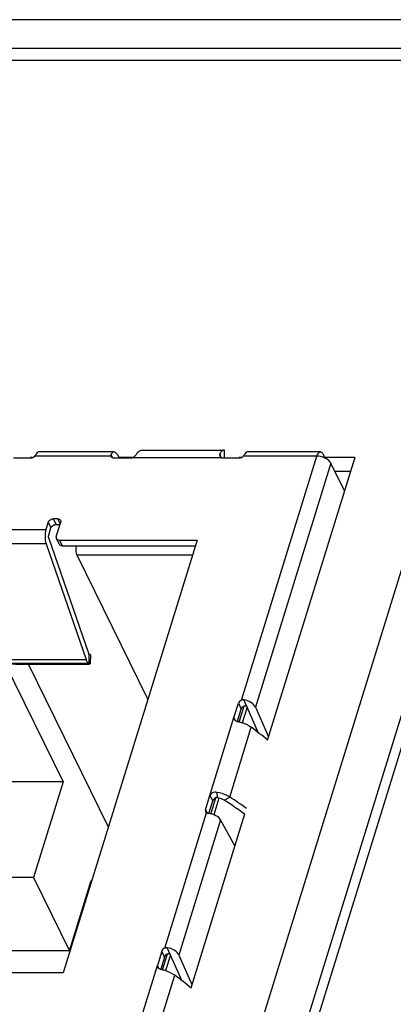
# Model space of a CAD drawing. Header units: millimetres. Extents: x 0 to 594, y 1 to 420.
# Tile 49 of 214: x 267.43 to 269.9, y 99.93 to 106.45. Entities that reach past the tile are written whole.
import ezdxf

# ---------------------------------------------------------------- set-up
doc = ezdxf.new("R2010")
doc.units = ezdxf.units.MM
doc.header["$LTSCALE"] = 32.67
for name, color, linetype in [('61757N-0_DXF_CONTINUOUS_LINE', 7, 'CONTINUOUS'), ('61852N-2_DXF_CONTINUOUS_LINE', 7, 'CONTINUOUS'), ('7499021125_DXF_CONTINUOUS_LINE', 7, 'CONTINUOUS')]:
    doc.layers.add(name, color=color, linetype=linetype)

msp = doc.modelspace()

# ---------------------------------------------------------------- linework, layer by layer
at = {"layer": '61757N-0_DXF_CONTINUOUS_LINE', "color": 7, "linetype": 'Continuous'}
for p, q in [((266.086, 106.2624), (271.0597, 106.2624)), ((267.5088, 103.5509), (267.4965, 103.5509)), ((268.172, 103.5509), (268.0818, 103.5509)), ((268.8904, 103.5509), (268.8781, 103.5509)), ((269.6435, 103.5509), (269.0643, 101.6768)), ((269.6435, 103.5509), (269.4445, 103.5509)), ((268.9132, 101.1878), (268.5571, 100.0354))]:
    msp.add_line(p, q, dxfattribs=at)
at = {"layer": '61757N-0_DXF_CONTINUOUS_LINE', "color": 9, "linetype": 'Continuous'}
for p, q in [((266.0219, 106.1829), (270.9956, 106.1829)), ((267.7504, 95.6815), (270.9956, 106.1829)), ((268.0483, 95.6815), (271.2531, 106.0524))]:
    msp.add_line(p, q, dxfattribs=at)
at = {"layer": '61757N-0_DXF_CONTINUOUS_LINE', "color": 3, "linetype": 'Continuous'}
msp.add_line((269.6147, 103.4577), (269.5124, 103.4577), dxfattribs=at)
at = {"layer": '61852N-2_DXF_CONTINUOUS_LINE', "color": 7, "linetype": 'Continuous'}
for p, q in [((271.4427, 106.4511), (265.7782, 106.4511)), ((268.1146, 95.6815), (271.4427, 106.4511))]:
    msp.add_line(p, q, dxfattribs=at)
at = {"layer": '7499021125_DXF_CONTINUOUS_LINE', "color": 7, "linetype": 'Continuous'}
for p, q in [((268.0494, 103.5886), (267.5494, 103.5886)), ((268.0697, 103.5724), (268.0832, 103.5485)), ((268.2323, 103.5996), (268.7773, 103.5996)), ((268.7818, 103.599), (268.7773, 103.5996)), ((269.4158, 103.5886), (268.931, 103.5886)), ((269.434, 103.5724), (269.4462, 103.5474)), ((267.3847, 103.5485), (267.4965, 103.5485)), ((268.0299, 103.558), (268.0289, 103.5602)), ((268.0492, 103.5485), (268.161, 103.5485)), ((268.7663, 103.5485), (268.8781, 103.5485)), ((269.5751, 103.3298), (269.4849, 103.5136)), ((267.6134, 103.122), (267.5989, 103.075)), ((267.676, 103.1455), (267.6483, 103.1455)), ((267.6666, 103.1082), (267.6921, 103.1082)), ((267.6673, 103.028), (267.6963, 103.122)), ((267.6172, 103.0377), (267.6317, 103.0847)), ((267.5999, 102.9786), (267.8645, 102.2126)), ((267.8819, 102.2524), (267.6174, 103.0184)), ((267.6863, 102.9775), (267.668, 103.0148)), ((267.6876, 103.0045), (268.5995, 103.0045)), ((268.5995, 103.0045), (267.7135, 100.1375)), ((267.7059, 102.9672), (268.588, 102.9672)), ((268.2736, 101.95), (267.8055, 102.904)), ((267.8827, 102.2506), (267.8819, 102.2524)), ((267.8837, 102.249), (267.8827, 102.2506)), ((267.893, 102.2453), (267.8916, 102.1854)), ((267.3272, 102.1895), (267.7132, 101.4028)), ((267.4498, 102.1821), (267.8366, 102.1821)), ((268.0121, 101.1038), (267.483, 102.1821)), ((268.8439, 101.8284), (268.8733, 101.9235)), ((268.8662, 101.804), (268.8909, 101.8838)), ((269.0069, 101.7244), (268.9302, 101.8974)), ((268.9855, 101.8974), (269.0721, 101.702)), ((267.7132, 101.4028), (267.3402, 101.4028)), ((267.7132, 101.4028), (267.5171, 100.7683)), ((268.6555, 101.2185), (268.6849, 101.3136)), ((268.7356, 101.2971), (268.7319, 101.2985)), ((268.6776, 101.1936), (268.7032, 101.2763)), ((268.663, 101.1981), (268.6669, 101.1963)), ((268.8487, 100.9791), (268.7549, 101.1513)), ((267.5171, 100.7683), (267.1441, 100.7683)), ((267.5171, 100.7683), (267.7551, 100.2834)), ((267.7551, 100.2834), (267.8992, 100.7499)), ((267.8992, 100.7499), (267.9028, 100.7499)), ((267.7551, 100.2834), (266.9261, 100.2834)), ((268.3661, 100.282), (268.3367, 100.1869)), ((268.3837, 100.2423), (268.359, 100.1625)), ((268.4997, 100.0829), (268.423, 100.256)), ((268.4782, 100.256), (268.5649, 100.0605)), ((267.7135, 100.1375), (266.8017, 100.1375))]:
    msp.add_line(p, q, dxfattribs=at)
at = {"layer": '7499021125_DXF_CONTINUOUS_LINE', "color": 9, "linetype": 'Continuous'}
for p, q in [((268.0414, 103.5497), (268.0293, 103.5711)), ((268.7502, 103.5761), (268.7569, 103.5509)), ((268.78, 103.5485), (268.7818, 103.599)), ((268.0289, 103.5602), (267.5241, 103.5602)), ((268.7663, 103.5485), (268.161, 103.5485)), ((268.8934, 101.9438), (269.393, 103.5602)), ((269.393, 103.5602), (268.9057, 103.5602)), ((269.4849, 103.5136), (268.9855, 101.8974)), ((267.6134, 103.122), (267.6317, 103.0847)), ((267.6666, 103.1082), (267.6483, 103.1455)), ((267.676, 103.1455), (267.6929, 103.1109)), ((267.0463, 103.075), (267.5989, 103.075)), ((267.5999, 102.9786), (267.0473, 102.9786)), ((267.6876, 103.0045), (267.7059, 102.9672)), ((268.5684, 102.904), (267.8055, 102.904)), ((267.3118, 102.2126), (267.8645, 102.2126)), ((267.8846, 102.1875), (267.886, 102.2474)), ((267.8846, 102.1875), (267.3319, 102.1875)), ((268.9302, 101.8974), (268.9087, 101.946)), ((268.8733, 101.9235), (268.8909, 101.8838)), ((268.8788, 101.8001), (268.911, 101.9042)), ((268.9302, 101.8974), (268.8983, 101.7941)), ((268.6849, 101.3136), (268.8439, 101.8284)), ((268.8529, 101.8102), (268.8439, 101.8284)), ((268.8157, 101.3015), (268.9587, 101.7643)), ((268.6849, 101.3136), (268.7032, 101.2763)), ((268.6903, 101.1898), (268.7237, 101.2981)), ((268.7439, 101.2946), (268.71, 101.185)), ((268.7309, 101.3333), (268.7319, 101.2985)), ((268.7794, 101.2811), (268.8157, 101.3015)), ((268.6677, 101.1961), (268.6555, 101.2185)), ((268.3862, 100.3024), (268.663, 101.1981)), ((268.7549, 101.1513), (268.4782, 100.256)), ((268.423, 100.256), (268.4014, 100.3045)), ((268.3837, 100.2423), (268.3661, 100.282)), ((268.3716, 100.1586), (268.4038, 100.2627)), ((268.423, 100.256), (268.391, 100.1526)), ((268.1776, 99.6721), (268.3367, 100.1869)), ((268.3456, 100.1687), (268.3367, 100.1869)), ((268.3085, 99.66), (268.4515, 100.1228))]:
    msp.add_line(p, q, dxfattribs=at)
at = {"layer": '7499021125_DXF_CONTINUOUS_LINE', "color": 7, "linetype": 'Continuous'}
for centre, radius, start, end in [((268.8897, 101.8752), 0.0753, 247.12554, 251.68521), ((267.5554, 99.8815), 2.3482, 49.91696, 53.29943), ((267.5919, 99.3839), 2.2382, 53.74398, 57.95718), ((267.5645, 99.3105), 2.3515, 54.56683, 57.85165), ((268.3824, 100.2337), 0.0753, 247.12554, 251.68521), ((267.0481, 98.2401), 2.3482, 49.91696, 53.29943)]:
    msp.add_arc(centre, radius, start, end, dxfattribs=at)
for centre, major_axis, ratio, start_param, end_param in [((267.5472, 103.5136), (0.0025, 0.075), 0.353013, 0.011777, 0.710187), ((268.0515, 103.5136), (-0.0026, 0.075), 0.425068, 5.597535, 6.966973), ((268.9288, 103.5136), (0.0025, 0.075), 0.353013, 0.011777, 0.710187), ((267.5038, 103.572), (0.027, 0.0132), 0.721159, -2.166243, -1.119045), ((268.0565, 103.572), (0.027, 0.0132), 0.721159, -3.097299, -2.166243), ((268.8854, 103.572), (0.027, 0.0132), 0.721159, -2.166243, -1.119045), ((268.901, 101.9235), (0.0269, 0.0133), 0.721821, 1.495266, 2.542464), ((268.9164, 101.8974), (0.071, -0.0244), 0.608249, 0.513734, 1.883173), ((268.9185, 101.8838), (0.0269, 0.0133), 0.721821, 1.495266, 2.542464), ((268.6831, 101.2185), (0.0269, 0.0133), 0.721821, 2.542464, 3.589662), ((268.6858, 101.1513), (0.0723, -0.0202), 0.536181, 0.480278, 1.849716), ((268.4091, 100.256), (0.071, -0.0244), 0.608249, 0.513734, 1.883173), ((268.3937, 100.282), (0.0269, 0.0133), 0.721821, 1.495266, 2.542464), ((268.4113, 100.2423), (0.0269, 0.0133), 0.721821, 1.495266, 2.542464)]:
    msp.add_ellipse(centre, major_axis=major_axis, ratio=ratio, start_param=start_param, end_param=end_param, dxfattribs=at)
for points, knots in [([(267.5241, 103.5602), (267.525, 103.5611), (267.528, 103.5644), (267.5305, 103.5681), (267.5318, 103.5711)], [0, 0, 0, 0, 0.276609, 1, 1, 1, 1]), ([(268.161, 103.5485), (268.1699, 103.5485), (268.1855, 103.5575), (268.1962, 103.5697), (268.2002, 103.5761)], [0, 0, 0, 0, 0.542653, 1, 1, 1, 1]), ([(268.2002, 103.5761), (268.2024, 103.5796), (268.21, 103.5905), (268.223, 103.5996), (268.2323, 103.5996)], [0, 0, 0, 0, 0.308342, 1, 1, 1, 1]), ([(268.7707, 103.5983), (268.7687, 103.5975), (268.7598, 103.5924), (268.754, 103.5833), (268.7502, 103.5761)], [0, 0, 0, 0, 0.203662, 1, 1, 1, 1]), ([(268.9057, 103.5602), (268.9066, 103.5611), (268.9095, 103.5644), (268.9121, 103.5681), (268.9134, 103.5711)], [0, 0, 0, 0, 0.276609, 1, 1, 1, 1]), ([(269.393, 103.5602), (269.3942, 103.5643), (269.3982, 103.5754), (269.4076, 103.5886), (269.4158, 103.5886)], [0, 0, 0, 0, 0.341742, 1, 1, 1, 1]), ([(269.4158, 103.5886), (269.4175, 103.5886), (269.4259, 103.5866), (269.431, 103.5784), (269.434, 103.5724)], [0, 0, 0, 0, 0.198174, 1, 1, 1, 1]), ([(268.7492, 103.5596), (268.7504, 103.5566), (268.755, 103.5506), (268.7624, 103.5485), (268.7663, 103.5485)], [0, 0, 0, 0, 0.454759, 1, 1, 1, 1]), ([(269.4464, 103.5476), (269.4338, 103.5537), (269.4158, 103.559), (269.3974, 103.5602), (269.393, 103.5602)], [0, 0, 0, 0, 0.758292, 1, 1, 1, 1]), ([(269.4849, 103.5136), (269.4833, 103.517), (269.4736, 103.5315), (269.4586, 103.5417), (269.4464, 103.5476)], [0, 0, 0, 0, 0.216285, 1, 1, 1, 1]), ([(267.6134, 103.122), (267.6144, 103.1252), (267.6217, 103.1381), (267.6372, 103.1455), (267.6483, 103.1455)], [0, 0, 0, 0, 0.234829, 1, 1, 1, 1]), ([(267.6317, 103.0847), (267.6327, 103.0879), (267.64, 103.1008), (267.6555, 103.1082), (267.6666, 103.1082)], [0, 0, 0, 0, 0.234829, 1, 1, 1, 1]), ([(267.676, 103.1455), (267.6781, 103.1455), (267.6856, 103.1448), (267.6932, 103.1401), (267.6956, 103.1352)], [0, 0, 0, 0, 0.283683, 1, 1, 1, 1]), ([(267.5989, 103.075), (267.5941, 103.0593), (267.5908, 103.0266), (267.5947, 102.9938), (267.5999, 102.9786)], [0, 0, 0, 0, 0.504143, 1, 1, 1, 1]), ([(267.6174, 103.0184), (267.6169, 103.0198), (267.6155, 103.0262), (267.6157, 103.0329), (267.6172, 103.0377)], [0, 0, 0, 0, 0.23468, 1, 1, 1, 1]), ([(267.668, 103.0148), (267.6687, 103.0132), (267.6733, 103.0069), (267.6818, 103.0045), (267.6876, 103.0045)], [0, 0, 0, 0, 0.230807, 1, 1, 1, 1]), ([(267.6863, 102.9775), (267.687, 102.9759), (267.6916, 102.9696), (267.7001, 102.9672), (267.7059, 102.9672)], [0, 0, 0, 0, 0.230807, 1, 1, 1, 1]), ([(267.8055, 102.904), (267.801, 102.9132), (267.7977, 102.935), (267.7994, 102.9566), (267.8027, 102.9672)], [0, 0, 0, 0, 0.480349, 1, 1, 1, 1]), ([(267.8681, 102.2036), (267.8692, 102.2014), (267.8729, 102.1947), (267.8793, 102.1883), (267.8846, 102.1875)], [0, 0, 0, 0, 0.316092, 1, 1, 1, 1]), ([(267.893, 102.2453), (267.893, 102.246), (267.8896, 102.2466), (267.8877, 102.2471), (267.886, 102.2474)], [0, 0, 0, 0, 0.276965, 1, 1, 1, 1]), ([(267.3319, 102.1875), (267.3481, 102.185), (267.3875, 102.1833), (267.4268, 102.1821), (267.4498, 102.1821)], [0, 0, 0, 0, 0.416512, 1, 1, 1, 1]), ([(267.8366, 102.1821), (267.8441, 102.1821), (267.8574, 102.1822), (267.873, 102.1827), (267.8825, 102.1834), (267.8874, 102.1839), (267.8899, 102.1844), (267.8916, 102.185), (267.8916, 102.1854)], [0, 0, 0, 0, 0.405264, 0.722579, 0.839445, 0.925238, 0.978411, 1, 1, 1, 1]), ([(267.8916, 102.1854), (267.8916, 102.1861), (267.8882, 102.1867), (267.8863, 102.1872), (267.8846, 102.1875)], [0, 0, 0, 0, 0.276965, 1, 1, 1, 1]), ([(268.9302, 101.8974), (268.9288, 101.9005), (268.9227, 101.9058), (268.9146, 101.9057), (268.911, 101.9042)], [0, 0, 0, 0, 0.465215, 1, 1, 1, 1]), ([(268.8754, 101.8011), (268.883, 101.7995), (268.9124, 101.7914), (268.9404, 101.7777), (268.9587, 101.7643)], [0, 0, 0, 0, 0.253632, 1, 1, 1, 1]), ([(268.7309, 101.3333), (268.7263, 101.334), (268.7095, 101.3348), (268.6886, 101.3257), (268.6849, 101.3136)], [0, 0, 0, 0, 0.264738, 1, 1, 1, 1]), ([(268.7237, 101.2981), (268.7211, 101.2971), (268.7121, 101.2923), (268.7054, 101.2834), (268.7032, 101.2763)], [0, 0, 0, 0, 0.270896, 1, 1, 1, 1]), ([(268.8157, 101.3015), (268.8096, 101.3055), (268.7831, 101.3203), (268.7536, 101.3296), (268.7309, 101.3333)], [0, 0, 0, 0, 0.240387, 1, 1, 1, 1]), ([(268.7794, 101.2811), (268.7762, 101.2831), (268.7625, 101.2905), (268.7473, 101.2952), (268.7356, 101.2971)], [0, 0, 0, 0, 0.23936, 1, 1, 1, 1]), ([(268.423, 100.256), (268.4216, 100.2591), (268.4155, 100.2644), (268.4074, 100.2643), (268.4038, 100.2627)], [0, 0, 0, 0, 0.465216, 1, 1, 1, 1]), ([(268.3682, 100.1597), (268.3757, 100.158), (268.4051, 100.1499), (268.4331, 100.1362), (268.4515, 100.1228)], [0, 0, 0, 0, 0.253632, 1, 1, 1, 1])]:
    msp.add_open_spline(points, degree=3, knots=knots, dxfattribs=at)
for points in [[(268.0293, 103.5711), (268.0278, 103.5678), (268.0276, 103.5636), (268.0289, 103.5602)], [(268.7502, 103.5761), (268.7477, 103.5712), (268.7472, 103.5647), (268.7492, 103.5596)], [(268.7773, 103.5996), (268.7751, 103.5996), (268.7728, 103.5991), (268.7707, 103.5983)], [(267.6956, 103.1352), (267.6976, 103.1312), (267.6976, 103.1262), (267.6963, 103.122)], [(267.6673, 103.028), (267.666, 103.0238), (267.666, 103.0187), (267.668, 103.0148)], [(267.8645, 102.2126), (267.8655, 102.2095), (267.8667, 102.2065), (267.8681, 102.2036)], [(267.886, 102.2474), (267.885, 102.2475), (267.8842, 102.2482), (267.8837, 102.249)], [(268.9087, 101.946), (268.9036, 101.9467), (268.8982, 101.9458), (268.8934, 101.9438)], [(268.8439, 101.8284), (268.843, 101.8253), (268.8432, 101.8216), (268.8445, 101.8186)], [(268.8445, 101.8186), (268.8456, 101.8161), (268.8475, 101.8139), (268.8496, 101.8121)], [(268.8496, 101.8121), (268.8528, 101.8094), (268.8566, 101.8074), (268.8604, 101.8058)], [(268.866, 101.8037), (268.8691, 101.8027), (268.8722, 101.8018), (268.8754, 101.8011)], [(268.7278, 101.2989), (268.7264, 101.2988), (268.725, 101.2985), (268.7237, 101.2981)], [(268.7319, 101.2985), (268.7306, 101.2989), (268.7292, 101.299), (268.7278, 101.2989)], [(268.6669, 101.1963), (268.6699, 101.1952), (268.6731, 101.1945), (268.6763, 101.1941)], [(268.4014, 100.3045), (268.3963, 100.3052), (268.3909, 100.3044), (268.3862, 100.3024)], [(268.3367, 100.1869), (268.3357, 100.1838), (268.3359, 100.1801), (268.3373, 100.1772)], [(268.3373, 100.1772), (268.3384, 100.1746), (268.3403, 100.1724), (268.3424, 100.1706)], [(268.3424, 100.1706), (268.3456, 100.1679), (268.3493, 100.166), (268.3531, 100.1643)], [(268.3588, 100.1622), (268.3618, 100.1612), (268.365, 100.1604), (268.3682, 100.1597)]]:
    msp.add_open_spline(points, degree=3, dxfattribs=at)

doc.saveas('drawing.dxf')
